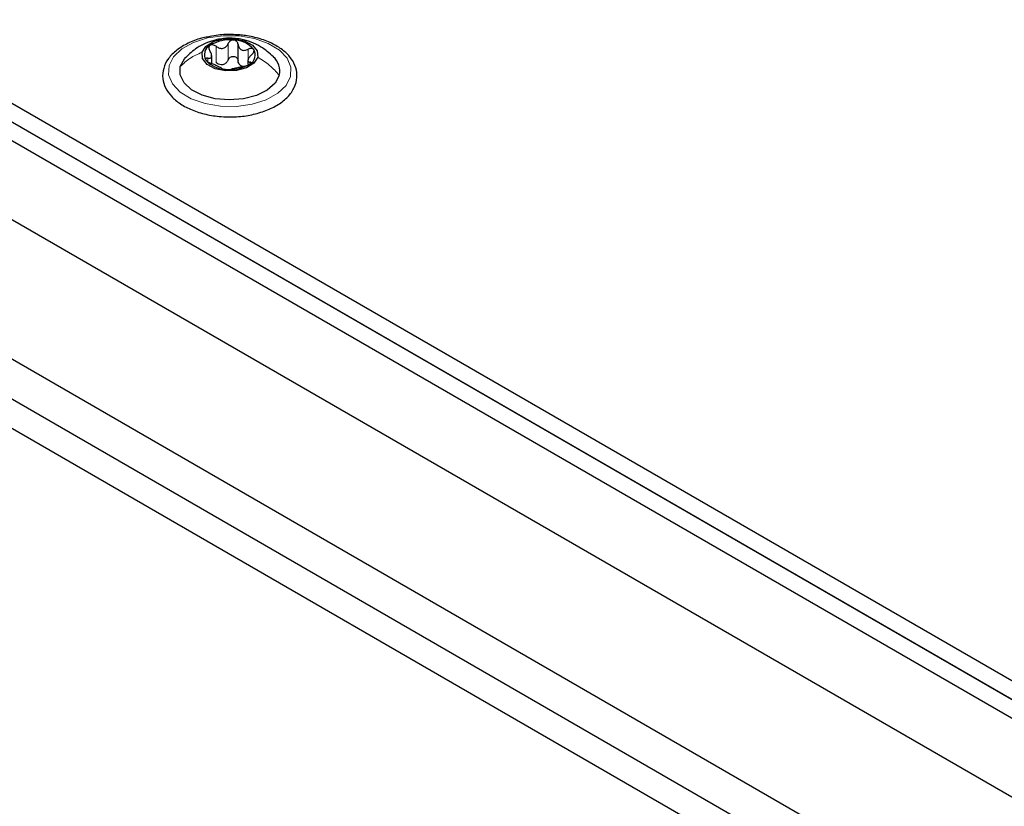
# Paper-space layout 'Blatt2' of a CAD drawing. Header units: millimetres. Extents: x 5 to 418, y 2 to 292.
# Tile 104 of 115: x 287 to 302, y 227 to 239. Entities that reach past the tile are written whole.
import ezdxf

# ---------------------------------------------------------------- set-up
doc = ezdxf.new("R2010")
doc.units = ezdxf.units.MM

psp = doc.layouts.new('Blatt2')

# ---------------------------------------------------------------- linework, layer by layer
at = {"color": 7, "linetype": 'Continuous', "lineweight": 25}
for p, q in [((267.617, 248.949), (317.002, 220.439)), ((267.617, 248.677), (311.161, 223.539)), ((267.617, 248.405), (310.926, 223.403)), ((268.088, 248.405), (311.161, 223.539)), ((267.852, 248.268), (310.926, 223.403)), ((267.735, 247.18), (310.161, 222.688)), ((267.027, 245.547), (310.161, 220.647)), ((267.027, 244.962), (310.161, 220.062)), ((310.161, 219.626), (267.027, 244.527)), ((290.306, 238.385), (290.306, 238.623)), ((289.92, 238.345), (289.92, 238.459)), ((290.451, 238.388), (290.451, 238.335))]:
    psp.add_line(p, q, dxfattribs=at)
at = {"color": 7, "linetype": 'Continuous', "lineweight": 18}
for p, q in [((289.984, 238.358), (289.984, 238.596)), ((290.162, 238.398), (290.162, 238.636)), ((290.455, 238.393), (290.455, 238.554)), ((289.863, 238.369), (289.863, 238.421)), ((290.478, 238.337), (290.478, 238.366))]:
    psp.add_line(p, q, dxfattribs=at)
at = {"color": 7, "linetype": 'Continuous', "lineweight": 18, "flags": 128}
psp.add_lwpolyline([(291.075, 238.154), (291.009, 238.024), (290.887, 237.908), (290.717, 237.814), (290.511, 237.749), (290.283, 237.717), (290.048, 237.72), (289.822, 237.758), (289.621, 237.829), (289.459, 237.927), (289.346, 238.046), (289.29, 238.177), (289.296, 238.313), (289.362, 238.443), (289.484, 238.559), (289.653, 238.653), (289.86, 238.718), (290.088, 238.75), (290.323, 238.747), (290.548, 238.709), (290.749, 238.639), (290.911, 238.54), (291.024, 238.422), (291.08, 238.29), (291.075, 238.154)], dxfattribs=at)
at = {"color": 7, "linetype": 'Continuous', "lineweight": 25, "flags": 128}
for points in [[(289.778, 238.508), (289.833, 238.595), (289.942, 238.664), (290.087, 238.703), (290.248, 238.707), (290.399, 238.675), (290.518, 238.612), (290.586, 238.528), (290.593, 238.435)], [(289.46, 238.298), (289.521, 238.413), (289.542, 238.437)], [(290.593, 238.435), (290.538, 238.348), (290.429, 238.28), (290.283, 238.24), (290.122, 238.236), (289.971, 238.268), (289.852, 238.331), (289.784, 238.415), (289.778, 238.508)], [(290.91, 238.169), (290.849, 238.054), (290.734, 237.953), (290.575, 237.875), (290.384, 237.826), (290.177, 237.81), (289.971, 237.829), (289.782, 237.88), (289.626, 237.96), (289.515, 238.062), (289.458, 238.178), (289.46, 238.298)]]:
    psp.add_lwpolyline(points, dxfattribs=at)
at = {"color": 7, "linetype": 'Continuous', "lineweight": 25}
for centre, radius, start, end in [((290.179, 238.151), 0.538, 83.1894, 122.0706), ((290.237, 238.29), 0.396, 41.0838, 89.1411), ((289.963, 238.474), 0.151, 117.7514, 212.2717), ((290.407, 238.47), 0.151, 297.7514, 32.2717), ((290.625, 238.229), 0.291, 348.0301, 47.6054), ((290.134, 238.653), 0.396, 221.0838, 269.1411), ((290.044, 238.523), 0.197, 275.3693, 289.8908), ((290.192, 238.792), 0.538, 263.1894, 302.0706), ((290.416, 238.437), 0.143, 236.1371, 254.0879)]:
    psp.add_arc(centre, radius, start, end, dxfattribs=at)
for points, knots in [([(289.861, 238.731), (289.83, 238.726), (289.725, 238.707), (289.569, 238.643), (289.403, 238.544), (289.28, 238.42), (289.208, 238.277), (289.194, 238.128), (289.236, 237.986), (289.325, 237.859), (289.457, 237.749), (289.63, 237.659), (289.833, 237.597), (290.038, 237.563), (290.172, 237.565), (290.23, 237.566)], [0, 0, 0, 0, 0.035377, 0.119009, 0.203247, 0.288063, 0.371826, 0.452091, 0.529538, 0.607082, 0.687423, 0.770171, 0.853564, 0.936788, 1, 1, 1, 1]), ([(290.825, 238.441), (290.765, 238.494), (290.665, 238.582), (290.498, 238.661), (290.331, 238.709), (290.144, 238.72), (289.968, 238.692), (289.824, 238.64), (289.68, 238.564), (289.593, 238.483), (289.54, 238.434)], [0, 0, 0, 0, 0.166777, 0.275949, 0.382554, 0.528658, 0.662572, 0.75407, 0.849393, 1, 1, 1, 1]), ([(290.33, 238.762), (290.29, 238.764), (290.176, 238.772), (290.014, 238.765), (289.902, 238.74), (289.861, 238.731)], [0, 0, 0, 0, 0.25055, 0.725755, 1, 1, 1, 1]), ([(290.242, 238.686), (290.234, 238.686), (290.216, 238.685), (290.192, 238.674), (290.172, 238.658), (290.165, 238.643), (290.162, 238.636)], [0, 0, 0, 0, 0.249991, 0.499611, 0.749127, 1, 1, 1, 1]), ([(290.23, 237.566), (290.248, 237.566), (290.342, 237.564), (290.51, 237.592), (290.717, 237.65), (290.898, 237.739), (291.041, 237.853), (291.137, 237.988), (291.177, 238.136), (291.159, 238.283), (291.091, 238.417), (290.978, 238.535), (290.823, 238.634), (290.632, 238.71), (290.461, 238.748), (290.358, 238.759), (290.33, 238.762)], [0, 0, 0, 0, 0.019204, 0.099523, 0.180088, 0.261143, 0.342837, 0.424467, 0.503684, 0.579315, 0.653777, 0.729992, 0.809053, 0.8895, 0.969947, 1, 1, 1, 1]), ([(290.306, 238.623), (290.304, 238.631), (290.302, 238.646), (290.288, 238.666), (290.268, 238.681), (290.251, 238.684), (290.242, 238.686)], [0, 0, 0, 0, 0.249852, 0.499902, 0.750115, 1, 1, 1, 1]), ([(289.893, 238.607), (289.888, 238.603), (289.879, 238.593), (289.875, 238.573), (289.879, 238.551), (289.888, 238.537), (289.892, 238.53)], [0, 0, 0, 0, 0.250033, 0.499632, 0.749228, 1, 1, 1, 1]), ([(289.984, 238.596), (289.976, 238.601), (289.961, 238.61), (289.936, 238.617), (289.912, 238.617), (289.899, 238.611), (289.893, 238.607)], [0, 0, 0, 0, 0.249815, 0.499908, 0.75012, 1, 1, 1, 1]), ([(289.984, 238.596), (290, 238.586), (290.024, 238.571), (290.06, 238.564), (290.088, 238.566), (290.113, 238.576), (290.141, 238.597), (290.154, 238.62), (290.162, 238.636)], [0, 0, 0, 0, 0.249199, 0.374336, 0.49893, 0.624007, 0.749759, 1, 1, 1, 1]), ([(290.306, 238.623), (290.309, 238.607), (290.314, 238.582), (290.334, 238.557), (290.354, 238.543), (290.377, 238.536), (290.412, 238.536), (290.438, 238.547), (290.455, 238.554)], [0, 0, 0, 0, 0.249201, 0.374338, 0.498932, 0.624008, 0.74976, 1, 1, 1, 1]), ([(290.535, 238.55), (290.531, 238.554), (290.523, 238.563), (290.502, 238.567), (290.478, 238.564), (290.463, 238.557), (290.455, 238.554)], [0, 0, 0, 0, 0.249857, 0.499466, 0.749011, 1, 1, 1, 1]), ([(290.507, 238.475), (290.514, 238.481), (290.526, 238.494), (290.537, 238.514), (290.542, 238.534), (290.537, 238.545), (290.535, 238.55)], [0, 0, 0, 0, 0.249807, 0.500055, 0.750309, 1, 1, 1, 1]), ([(289.863, 238.421), (289.857, 238.422), (289.845, 238.422), (289.833, 238.417), (289.829, 238.407), (289.833, 238.398), (289.836, 238.393)], [0, 0, 0, 0, 0.249807, 0.500055, 0.750309, 1, 1, 1, 1]), ([(289.863, 238.421), (289.876, 238.421), (289.895, 238.42), (289.912, 238.432), (289.919, 238.445), (289.92, 238.464), (289.915, 238.492), (289.901, 238.515), (289.892, 238.53)], [0, 0, 0, 0, 0.249168, 0.374303, 0.498903, 0.623987, 0.749746, 1, 1, 1, 1]), ([(290.162, 238.398), (290.156, 238.386), (290.144, 238.361), (290.122, 238.346), (290.111, 238.338)], [0, 0, 0, 0, 0.501552, 1, 1, 1, 1]), ([(290.162, 238.398), (290.165, 238.405), (290.172, 238.419), (290.192, 238.436), (290.216, 238.447), (290.243, 238.449), (290.268, 238.442), (290.288, 238.428), (290.302, 238.408), (290.304, 238.393), (290.306, 238.385)], [0, 0, 0, 0, 0.1252217, 0.2494831, 0.3743256, 0.4990628, 0.6238964, 0.749388, 0.8744406, 1, 1, 1, 1]), ([(290.507, 238.475), (290.494, 238.462), (290.475, 238.443), (290.459, 238.416), (290.451, 238.398), (290.45, 238.384), (290.456, 238.37), (290.469, 238.368), (290.478, 238.366)], [0, 0, 0, 0, 0.249168, 0.374303, 0.498903, 0.623987, 0.749746, 1, 1, 1, 1]), ([(289.836, 238.393), (289.84, 238.388), (289.848, 238.379), (289.869, 238.364), (289.892, 238.352), (289.908, 238.346), (289.916, 238.343)], [0, 0, 0, 0, 0.2498571, 0.4994664, 0.7490114, 1, 1, 1, 1]), ([(290.065, 238.274), (290.062, 238.277), (290.057, 238.281), (290.037, 238.291), (290.017, 238.3), (289.993, 238.311), (289.959, 238.327), (289.933, 238.336), (289.916, 238.343)], [0, 0, 0, 0, 0.249201, 0.374338, 0.498932, 0.624008, 0.74976, 1, 1, 1, 1]), ([(290.062, 238.327), (290.048, 238.329), (290.02, 238.334), (289.996, 238.35), (289.984, 238.358)], [0, 0, 0, 0, 0.498457, 1, 1, 1, 1]), ([(290.065, 238.274), (290.066, 238.272), (290.069, 238.27), (290.082, 238.265), (290.102, 238.261), (290.119, 238.259), (290.128, 238.258)], [0, 0, 0, 0, 0.249852, 0.499902, 0.750115, 1, 1, 1, 1]), ([(290.128, 238.258), (290.137, 238.257), (290.154, 238.256), (290.179, 238.257), (290.198, 238.258), (290.205, 238.26), (290.209, 238.261)], [0, 0, 0, 0, 0.249991, 0.499611, 0.749127, 1, 1, 1, 1]), ([(290.387, 238.301), (290.371, 238.297), (290.347, 238.292), (290.31, 238.283), (290.283, 238.277), (290.258, 238.271), (290.229, 238.266), (290.217, 238.263), (290.209, 238.261)], [0, 0, 0, 0, 0.249199, 0.374336, 0.49893, 0.624007, 0.749759, 1, 1, 1, 1]), ([(290.336, 238.318), (290.328, 238.327), (290.312, 238.346), (290.308, 238.372), (290.306, 238.385)], [0, 0, 0, 0, 0.498457, 1, 1, 1, 1]), ([(290.387, 238.301), (290.394, 238.302), (290.409, 238.306), (290.434, 238.314), (290.459, 238.324), (290.471, 238.332), (290.478, 238.336)], [0, 0, 0, 0, 0.249815, 0.499908, 0.75012, 1, 1, 1, 1]), ([(290.478, 238.336), (290.482, 238.34), (290.492, 238.348), (290.495, 238.358), (290.491, 238.365), (290.483, 238.366), (290.478, 238.366)], [0, 0, 0, 0, 0.250033, 0.499632, 0.749228, 1, 1, 1, 1])]:
    psp.add_open_spline(points, degree=3, knots=knots, dxfattribs=at)
at = {"color": 7, "linetype": 'Continuous', "lineweight": 18}
for points in [[(289.46, 238.298), (289.505, 238.341), (289.594, 238.428), (289.716, 238.481), (289.778, 238.508)], [(290.91, 238.169), (290.865, 238.22), (290.776, 238.322), (290.654, 238.398), (290.593, 238.435)]]:
    psp.add_open_spline(points, degree=3, dxfattribs=at)

doc.saveas('drawing.dxf')
